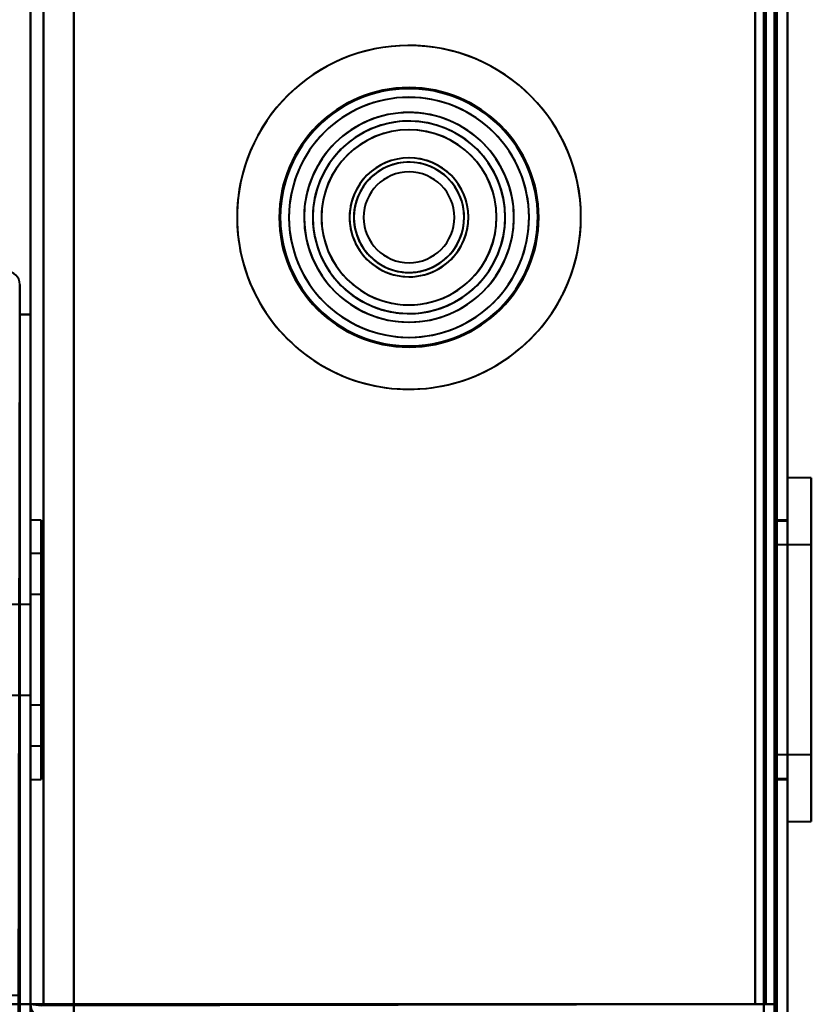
# Model space of a CAD drawing. Header units: millimetres. Extents: x -1392 to 1388, y -239 to 1267.
# Tile 47 of 91: x 402 to 438, y 129 to 175. Entities that reach past the tile are written whole.
import ezdxf

# ---------------------------------------------------------------- set-up
doc = ezdxf.new("R2010")
doc.units = ezdxf.units.MM
doc.layers.add('G-IMPT', color=8, linetype='Continuous', lineweight=40)

# ---------------------------------------------------------------- blocks, each defined once
blk = doc.blocks.new('NEXA 2000 CALQUES_dwg-762145-Droite')
at = {"layer": 'G-IMPT'}
for p, q in [((437, 128.972), (437, 1102.772)), ((437, 128.972), (437, 1102.772)), ((402, 1102.272), (402, 129.472)), ((436.5, 129.472), (436.5, 1102.272)), ((438.1, 153.822), (437, 153.822)), ((438.1, 153.822), (437, 153.822)), ((438.1, 153.822), (437, 153.822)), ((438.1, 153.822), (437, 153.822)), ((437, 138.529), (437, 153.822)), ((437, 138.529), (437, 153.822)), ((437, 138.529), (437, 153.822)), ((437, 138.529), (437, 153.822)), ((437, 153.822), (437, 138.529)), ((437, 153.822), (437, 138.529)), ((437, 153.822), (437, 138.529)), ((437, 153.822), (437, 138.529)), ((438.1, 138.529), (438.1, 153.822)), ((438.1, 138.529), (438.1, 153.822)), ((438.1, 138.529), (438.1, 153.822)), ((438.1, 138.529), (438.1, 153.822)), ((438.1, 153.822), (438.1, 138.529)), ((438.1, 153.822), (438.1, 138.529)), ((438.1, 153.822), (438.1, 138.529)), ((438.1, 153.822), (438.1, 138.529)), ((437, 137.922), (437, 153.216)), ((437, 137.922), (437, 153.216)), ((437, 137.922), (437, 153.216)), ((437, 137.922), (437, 153.216)), ((437, 153.216), (437, 137.922)), ((437, 153.216), (437, 137.922)), ((437, 153.216), (437, 137.922)), ((437, 153.216), (437, 137.922)), ((438.1, 137.922), (438.1, 153.216)), ((438.1, 137.922), (438.1, 153.216)), ((438.1, 137.922), (438.1, 153.216)), ((438.1, 137.922), (438.1, 153.216)), ((438.1, 153.216), (438.1, 137.922)), ((438.1, 153.216), (438.1, 137.922)), ((438.1, 153.216), (438.1, 137.922)), ((438.1, 153.216), (438.1, 137.922)), ((402.5, 151.872), (402, 151.872)), ((402.5, 151.872), (402, 151.872)), ((402.5, 151.872), (402, 151.872)), ((402.5, 151.872), (402, 151.872)), ((402, 145.872), (402, 151.872)), ((402, 151.872), (402, 139.872)), ((402, 151.872), (402, 145.872)), ((402, 145.872), (402, 151.872)), ((402, 151.872), (402, 139.872)), ((402, 151.872), (402, 145.872)), ((402, 145.872), (402, 151.872)), ((402, 151.872), (402, 139.872)), ((402, 151.872), (402, 145.872)), ((402, 145.872), (402, 151.872)), ((402, 151.872), (402, 139.872)), ((402, 151.872), (402, 145.872)), ((402.5, 139.872), (402.5, 151.872)), ((402.5, 139.872), (402.5, 151.872)), ((402.5, 151.872), (402.5, 139.872)), ((402.5, 151.872), (402.5, 139.872)), ((402.5, 139.872), (402.5, 151.872)), ((402.5, 139.872), (402.5, 151.872)), ((402.5, 151.872), (402.5, 139.872)), ((402.5, 151.872), (402.5, 139.872)), ((402.5, 139.872), (402.5, 151.872)), ((402.5, 139.872), (402.5, 151.872)), ((402.5, 151.872), (402.5, 139.872)), ((402.5, 151.872), (402.5, 139.872)), ((402.5, 139.872), (402.5, 151.872)), ((402.5, 139.872), (402.5, 151.872)), ((402.5, 151.872), (402.5, 139.872)), ((402.5, 151.872), (402.5, 139.872)), ((437, 151.872), (436.5, 151.872)), ((437, 151.872), (436.5, 151.872)), ((437, 151.872), (436.5, 151.872)), ((437, 151.872), (436.5, 151.872)), ((436.5, 151.872), (436.5, 139.872)), ((436.5, 151.872), (436.5, 139.872)), ((436.5, 151.872), (436.5, 139.872)), ((436.5, 151.872), (436.5, 139.872)), ((436.5, 151.872), (436.5, 145.872)), ((436.5, 151.872), (436.5, 139.872)), ((436.5, 151.872), (436.5, 145.872)), ((436.5, 151.872), (436.5, 139.872)), ((437, 151.822), (436.5, 151.822)), ((437, 151.822), (436.5, 151.822)), ((437, 151.822), (436.5, 151.822)), ((437, 151.822), (436.5, 151.822)), ((436.5, 140.376), (436.5, 151.822)), ((436.5, 140.376), (436.5, 151.822)), ((436.5, 140.376), (436.5, 151.822)), ((436.5, 140.376), (436.5, 151.822)), ((437, 139.872), (437, 151.872)), ((437, 145.872), (437, 151.872)), ((437, 139.872), (437, 151.872)), ((437, 145.872), (437, 151.872)), ((437, 139.872), (437, 151.872)), ((437, 145.872), (437, 151.872)), ((437, 139.872), (437, 151.872)), ((437, 145.872), (437, 151.872)), ((437, 151.822), (437, 140.376)), ((437, 151.822), (437, 140.376)), ((437, 151.822), (437, 140.376)), ((437, 151.822), (437, 140.376)), ((436.5, 145.872), (436.5, 151.368)), ((436.5, 145.872), (436.5, 151.368)), ((436.5, 145.872), (436.5, 151.368)), ((436.5, 145.872), (436.5, 151.368)), ((437, 151.368), (437, 139.922)), ((437, 151.368), (437, 139.922)), ((437, 151.368), (437, 139.922)), ((437, 151.368), (437, 139.922)), ((402.5, 150.322), (402, 150.322)), ((402.5, 150.322), (402, 150.322)), ((402.5, 150.322), (402, 150.322)), ((402.5, 150.322), (402, 150.322)), ((402, 150.322), (402, 145.872)), ((402, 145.872), (402, 150.322)), ((402, 150.322), (402, 145.872)), ((402, 145.872), (402, 150.322)), ((402, 150.322), (402, 145.872)), ((402, 145.872), (402, 150.322)), ((402, 150.322), (402, 145.872)), ((402, 145.872), (402, 150.322)), ((402.5, 150.322), (402.5, 141.762)), ((402.5, 145.872), (402.5, 150.322)), ((402.5, 150.322), (402.5, 141.762)), ((402.5, 145.872), (402.5, 150.322)), ((402.5, 150.322), (402.5, 141.762)), ((402.5, 145.872), (402.5, 150.322)), ((402.5, 150.322), (402.5, 141.762)), ((402.5, 145.872), (402.5, 150.322)), ((438.1, 150.722), (436.5, 150.722)), ((438.1, 150.722), (436.5, 150.722)), ((438.1, 150.722), (436.5, 150.722)), ((438.1, 150.722), (436.5, 150.722)), ((436.5, 145.872), (436.5, 150.722)), ((436.5, 145.872), (436.5, 150.722)), ((436.5, 145.872), (436.5, 150.722)), ((436.5, 145.872), (436.5, 150.722)), ((436.5, 150.722), (436.5, 141.392)), ((436.5, 150.722), (436.5, 141.392)), ((436.5, 150.722), (436.5, 141.392)), ((436.5, 150.722), (436.5, 141.392)), ((436.5, 150.352), (436.5, 145.872)), ((436.5, 150.352), (436.5, 145.872)), ((436.5, 150.352), (436.5, 145.872)), ((436.5, 150.352), (436.5, 145.872)), ((438.1, 141.392), (438.1, 150.722)), ((438.1, 141.392), (438.1, 150.722)), ((438.1, 141.392), (438.1, 150.722)), ((438.1, 141.392), (438.1, 150.722)), ((438.1, 150.722), (438.1, 141.392)), ((438.1, 150.722), (438.1, 141.392)), ((438.1, 150.722), (438.1, 141.392)), ((438.1, 150.722), (438.1, 141.392)), ((438.1, 141.022), (438.1, 150.352)), ((438.1, 141.022), (438.1, 150.352)), ((438.1, 141.022), (438.1, 150.352)), ((438.1, 141.022), (438.1, 150.352)), ((438.1, 150.352), (438.1, 141.022)), ((438.1, 150.352), (438.1, 141.022)), ((438.1, 150.352), (438.1, 141.022)), ((438.1, 150.352), (438.1, 141.022)), ((402, 141.422), (402, 149.983)), ((402, 141.422), (402, 149.983)), ((402, 141.422), (402, 149.983)), ((402, 141.422), (402, 149.983)), ((402.5, 149.983), (402.5, 145.872)), ((402.5, 149.983), (402.5, 145.872)), ((402.5, 149.983), (402.5, 145.872)), ((402.5, 149.983), (402.5, 145.872)), ((402.5, 148.422), (402, 148.422)), ((402.5, 148.422), (402, 148.422)), ((402.5, 148.422), (402, 148.422)), ((402.5, 148.422), (402, 148.422)), ((402, 145.872), (402, 148.422)), ((402, 148.422), (402, 145.872)), ((402, 145.872), (402, 148.422)), ((402, 148.422), (402, 145.872)), ((402, 145.872), (402, 148.422)), ((402, 148.422), (402, 145.872)), ((402, 148.422), (402, 145.872)), ((402, 145.872), (402, 148.422)), ((402, 148.228), (402, 143.322)), ((402, 148.228), (402, 143.322)), ((402, 148.228), (402, 143.322)), ((402, 148.228), (402, 143.322)), ((402.5, 143.517), (402.5, 148.422)), ((402.5, 148.422), (402.5, 145.872)), ((402.5, 143.517), (402.5, 148.422)), ((402.5, 148.422), (402.5, 145.872)), ((402.5, 143.517), (402.5, 148.422)), ((402.5, 148.422), (402.5, 145.872)), ((402.5, 148.422), (402.5, 145.872)), ((402.5, 143.517), (402.5, 148.422)), ((402.5, 145.872), (402.5, 148.228)), ((402.5, 145.872), (402.5, 148.228)), ((402.5, 145.872), (402.5, 148.228)), ((402.5, 145.872), (402.5, 148.228)), ((402, 147.972), (401, 147.972)), ((402, 147.972), (401, 147.972)), ((402, 147.972), (401, 147.972)), ((402, 147.972), (401, 147.972)), ((402, 147.972), (402, 145.872)), ((402, 143.772), (402, 147.972)), ((402, 145.872), (402, 147.972)), ((402, 147.972), (402, 145.872)), ((402, 143.772), (402, 147.972)), ((402, 145.872), (402, 147.972)), ((402, 147.972), (402, 145.872)), ((402, 143.772), (402, 147.972)), ((402, 145.872), (402, 147.972)), ((402, 143.772), (402, 147.972)), ((402, 145.872), (402, 147.972)), ((402, 147.972), (402, 145.872)), ((402, 143.322), (402, 145.872)), ((402, 145.872), (402, 143.772)), ((402, 143.772), (402, 145.872)), ((402, 145.872), (402, 143.517)), ((402, 143.322), (402, 145.872)), ((402, 145.872), (402, 143.772)), ((402, 143.772), (402, 145.872)), ((402, 145.872), (402, 143.517)), ((402, 143.322), (402, 145.872)), ((402, 145.872), (402, 143.772)), ((402, 143.772), (402, 145.872)), ((402, 145.872), (402, 143.517)), ((402, 139.872), (402, 145.872)), ((402, 145.872), (402, 141.422)), ((402, 141.762), (402, 145.872)), ((402, 145.872), (402, 139.872)), ((402, 139.872), (402, 145.872)), ((402, 145.872), (402, 141.422)), ((402, 141.762), (402, 145.872)), ((402, 145.872), (402, 139.872)), ((402, 139.872), (402, 145.872)), ((402, 145.872), (402, 141.422)), ((402, 141.762), (402, 145.872)), ((402, 145.872), (402, 139.872)), ((402, 139.872), (402, 145.872)), ((402, 145.872), (402, 141.422)), ((402, 141.762), (402, 145.872)), ((402, 145.872), (402, 139.872)), ((402, 145.872), (402, 143.517)), ((402, 143.772), (402, 145.872)), ((402, 143.322), (402, 145.872)), ((402, 145.872), (402, 143.772)), ((402.5, 143.322), (402.5, 145.872)), ((402.5, 145.872), (402.5, 143.322)), ((402.5, 143.322), (402.5, 145.872)), ((402.5, 145.872), (402.5, 143.322)), ((402.5, 143.322), (402.5, 145.872)), ((402.5, 145.872), (402.5, 143.322)), ((402.5, 145.872), (402.5, 141.422)), ((402.5, 141.422), (402.5, 145.872)), ((402.5, 145.872), (402.5, 141.422)), ((402.5, 141.422), (402.5, 145.872)), ((402.5, 145.872), (402.5, 141.422)), ((402.5, 141.422), (402.5, 145.872)), ((402.5, 145.872), (402.5, 141.422)), ((402.5, 141.422), (402.5, 145.872)), ((402.5, 145.872), (402.5, 143.322)), ((402.5, 143.322), (402.5, 145.872)), ((436.5, 139.922), (436.5, 145.872)), ((436.5, 139.922), (436.5, 145.872)), ((436.5, 139.922), (436.5, 145.872)), ((436.5, 145.872), (436.5, 139.872)), ((436.5, 139.922), (436.5, 145.872)), ((436.5, 145.872), (436.5, 139.872)), ((436.5, 141.022), (436.5, 145.872)), ((436.5, 141.022), (436.5, 145.872)), ((436.5, 141.022), (436.5, 145.872)), ((436.5, 141.022), (436.5, 145.872)), ((436.5, 145.872), (436.5, 141.022)), ((436.5, 145.872), (436.5, 141.022)), ((436.5, 145.872), (436.5, 141.022)), ((436.5, 145.872), (436.5, 141.022)), ((437, 139.872), (437, 145.872)), ((437, 139.872), (437, 145.872)), ((437, 139.872), (437, 145.872)), ((437, 139.872), (437, 145.872)), ((401, 143.772), (402, 143.772)), ((401, 143.772), (402, 143.772)), ((401, 143.772), (402, 143.772)), ((401, 143.772), (402, 143.772)), ((402, 143.322), (402.5, 143.322)), ((402, 143.322), (402.5, 143.322)), ((402, 143.322), (402.5, 143.322)), ((402, 143.322), (402.5, 143.322)), ((402, 141.422), (402.5, 141.422)), ((402, 141.422), (402.5, 141.422)), ((402, 141.422), (402.5, 141.422)), ((402, 141.422), (402.5, 141.422)), ((436.5, 141.022), (438.1, 141.022)), ((436.5, 141.022), (438.1, 141.022)), ((436.5, 141.022), (438.1, 141.022)), ((436.5, 141.022), (438.1, 141.022)), ((402, 139.872), (402.5, 139.872)), ((402, 139.872), (402.5, 139.872)), ((402, 139.872), (402.5, 139.872)), ((402, 139.872), (402.5, 139.872)), ((436.5, 139.922), (437, 139.922)), ((436.5, 139.922), (437, 139.922)), ((436.5, 139.922), (437, 139.922)), ((436.5, 139.922), (437, 139.922)), ((436.5, 139.872), (437, 139.872)), ((436.5, 139.872), (437, 139.872)), ((436.5, 139.872), (437, 139.872)), ((436.5, 139.872), (437, 139.872)), ((437, 137.922), (438.1, 137.922)), ((437, 137.922), (438.1, 137.922)), ((437, 137.922), (438.1, 137.922)), ((437, 137.922), (438.1, 137.922)), ((402, 129.472), (402.6, 129.472)), ((402.6, 129.472), (402, 129.472)), ((402.6, 129.472), (402, 129.472)), ((402, 129.472), (402.6, 129.472)), ((436.5, 129.472), (435.9, 129.472)), ((435.9, 129.472), (435.9, 128.872)), ((435.9, 129.472), (436.5, 129.472)), ((435.9, 128.872), (435.9, 129.472)), ((435.9, 129.472), (436.5, 129.472)), ((436.5, 129.472), (435.9, 129.472)), ((435.9, 128.872), (435.9, 129.472)), ((435.9, 129.472), (435.9, 128.872))]:
    blk.add_line(p, q, dxfattribs=at)
at = {"layer": 'G-IMPT', "flags": 128}
for points in [[(436.4, 128.972), (436.4, 372.422), (436.4, 615.872), (436.4, 859.322), (436.4, 1102.772)], [(436.4, 128.972), (436.4, 372.422), (436.4, 615.872), (436.4, 859.322), (436.4, 1102.772)], [(436.4, 1102.772), (436.4, 859.322), (436.4, 615.872), (436.4, 372.422), (436.4, 128.972)], [(436.4, 1102.772), (436.4, 859.322), (436.4, 615.872), (436.4, 372.422), (436.4, 128.972)], [(436.4, 1102.772), (436.4, 859.322), (436.4, 615.872), (436.4, 372.422), (436.4, 128.972)], [(436.4, 1102.772), (436.4, 859.322), (436.4, 615.872), (436.4, 372.422), (436.4, 128.972)], [(436.4, 128.972), (436.4, 372.422), (436.4, 615.872), (436.4, 859.322), (436.4, 1102.772)], [(436.4, 1102.772), (436.4, 859.322), (436.4, 615.872), (436.4, 372.422), (436.4, 128.972)], [(436.4, 128.972), (436.4, 372.422), (436.4, 615.872), (436.4, 859.322), (436.4, 1102.772)], [(436.4, 128.972), (436.4, 372.422), (436.4, 615.872), (436.4, 859.322), (436.4, 1102.772)], [(436.4, 128.972), (436.4, 372.422), (436.4, 615.872), (436.4, 859.322), (436.4, 1102.772)], [(436.4, 1102.772), (436.4, 859.322), (436.4, 615.872), (436.4, 372.422), (436.4, 128.972)], [(436.5, 1102.772), (436.5, 859.322), (436.5, 615.872), (436.5, 372.422), (436.5, 128.972)], [(436.5, 128.972), (436.5, 372.422), (436.5, 615.872), (436.5, 859.322), (436.5, 1102.772)], [(436.5, 128.972), (436.5, 372.422), (436.5, 615.872), (436.5, 859.322), (436.5, 1102.772)], [(436.5, 1102.772), (436.5, 859.322), (436.5, 615.872), (436.5, 372.422), (436.5, 128.972)], [(437, 1102.772), (437, 859.322), (437, 615.872), (437, 372.422), (437, 128.972)], [(437, 128.972), (437, 372.422), (437, 615.872), (437, 859.322), (437, 1102.772)], [(437, 1102.772), (437, 859.322), (437, 615.872), (437, 372.422), (437, 128.972)], [(437, 128.972), (437, 372.422), (437, 615.872), (437, 859.322), (437, 1102.772)], [(437, 128.972), (437, 372.422), (437, 615.872), (437, 859.322), (437, 1102.772)], [(437, 1102.772), (437, 859.322), (437, 615.872), (437, 372.422), (437, 128.972)], [(437, 128.972), (437, 372.422), (437, 615.872), (437, 859.322), (437, 1102.772)], [(437, 1102.772), (437, 859.322), (437, 615.872), (437, 372.422), (437, 128.972)], [(437, 128.972), (437, 372.422), (437, 615.872), (437, 859.322), (437, 1102.772)], [(437, 128.972), (437, 372.422), (437, 615.872), (437, 859.322), (437, 1102.772)], [(437, 1102.772), (437, 859.322), (437, 615.872), (437, 372.422), (437, 128.972)], [(437, 1102.772), (437, 859.322), (437, 615.872), (437, 372.422), (437, 128.972)], [(402, 1102.272), (402, 867.047), (402, 631.822), (402, 396.597), (402, 161.372)], [(402, 161.372), (402, 396.597), (402, 631.822), (402, 867.047), (402, 1102.272)], [(402, 161.372), (402, 396.597), (402, 631.822), (402, 867.047), (402, 1102.272)], [(402, 1102.272), (402, 867.047), (402, 631.822), (402, 396.597), (402, 161.372)], [(402.6, 129.472), (402.6, 372.672), (402.6, 615.872), (402.6, 859.072), (402.6, 1102.272)], [(402.6, 1102.272), (402.6, 859.072), (402.6, 615.872), (402.6, 372.672), (402.6, 129.472)], [(402.6, 129.472), (402.6, 372.672), (402.6, 615.872), (402.6, 859.072), (402.6, 1102.272)], [(402.6, 1102.272), (402.6, 859.072), (402.6, 615.872), (402.6, 372.672), (402.6, 129.472)], [(404, 1102.272), (404, 859.072), (404, 615.872), (404, 372.672), (404, 129.472)], [(404, 129.472), (404, 372.672), (404, 615.872), (404, 859.072), (404, 1102.272)], [(404, 1102.272), (404, 859.072), (404, 615.872), (404, 372.672), (404, 129.472)], [(404, 129.472), (404, 372.672), (404, 615.872), (404, 859.072), (404, 1102.272)], [(404, 129.472), (404, 372.672), (404, 615.872), (404, 859.072), (404, 1102.272)], [(404, 1102.272), (404, 859.072), (404, 615.872), (404, 372.672), (404, 129.472)], [(404, 129.472), (404, 372.672), (404, 615.872), (404, 859.072), (404, 1102.272)], [(404, 1102.272), (404, 859.072), (404, 615.872), (404, 372.672), (404, 129.472)], [(435.5, 1102.272), (435.5, 859.072), (435.5, 615.872), (435.5, 372.672), (435.5, 129.472)], [(435.5, 129.472), (435.5, 372.672), (435.5, 615.872), (435.5, 859.072), (435.5, 1102.272)], [(435.5, 1102.272), (435.5, 859.072), (435.5, 615.872), (435.5, 372.672), (435.5, 129.472)], [(435.5, 129.472), (435.5, 372.672), (435.5, 615.872), (435.5, 859.072), (435.5, 1102.272)], [(435.5, 1102.272), (435.5, 859.072), (435.5, 615.872), (435.5, 372.672), (435.5, 129.472)], [(435.5, 129.472), (435.5, 372.672), (435.5, 615.872), (435.5, 859.072), (435.5, 1102.272)], [(435.5, 1102.272), (435.5, 859.072), (435.5, 615.872), (435.5, 372.672), (435.5, 129.472)], [(435.5, 129.472), (435.5, 372.672), (435.5, 615.872), (435.5, 859.072), (435.5, 1102.272)], [(435.9, 129.472), (435.9, 372.672), (435.9, 615.872), (435.9, 859.072), (435.9, 1102.272)], [(435.9, 1102.272), (435.9, 859.072), (435.9, 615.872), (435.9, 372.672), (435.9, 129.472)], [(435.9, 129.472), (435.9, 372.672), (435.9, 615.872), (435.9, 859.072), (435.9, 1102.272)], [(435.9, 1102.272), (435.9, 859.072), (435.9, 615.872), (435.9, 372.672), (435.9, 129.472)], [(435.9, 129.472), (435.9, 372.672), (435.9, 615.872), (435.9, 859.072), (435.9, 1102.272)], [(435.9, 1102.272), (435.9, 859.072), (435.9, 615.872), (435.9, 372.672), (435.9, 129.472)], [(436, 129.472), (436, 372.672), (436, 615.872), (436, 859.072), (436, 1102.272)], [(436, 1102.272), (436, 859.072), (436, 615.872), (436, 372.672), (436, 129.472)], [(436, 1102.272), (436, 859.072), (436, 615.872), (436, 372.672), (436, 129.472)], [(436, 129.472), (436, 372.672), (436, 615.872), (436, 859.072), (436, 1102.272)], [(436, 1102.272), (436, 859.072), (436, 615.872), (436, 372.672), (436, 129.472)], [(436, 129.472), (436, 372.672), (436, 615.872), (436, 859.072), (436, 1102.272)], [(436.5, 1102.372), (436.5, 859.122), (436.5, 615.872), (436.5, 372.622), (436.5, 129.372)], [(436.5, 129.372), (436.5, 372.622), (436.5, 615.872), (436.5, 859.122), (436.5, 1102.372)], [(436.5, 1102.372), (436.5, 859.122), (436.5, 615.872), (436.5, 372.622), (436.5, 129.372)], [(436.5, 129.372), (436.5, 372.622), (436.5, 615.872), (436.5, 859.122), (436.5, 1102.372)], [(436.5, 129.472), (436.5, 372.672), (436.5, 615.872), (436.5, 859.072), (436.5, 1102.272)], [(436.5, 129.472), (436.5, 372.672), (436.5, 615.872), (436.5, 859.072), (436.5, 1102.272)], [(436.5, 1102.272), (436.5, 859.072), (436.5, 615.872), (436.5, 372.672), (436.5, 129.472)], [(436.5, 129.472), (436.5, 372.672), (436.5, 615.872), (436.5, 859.072), (436.5, 1102.272)], [(436.5, 1102.272), (436.5, 859.072), (436.5, 615.872), (436.5, 372.672), (436.5, 129.472)], [(436.5, 129.472), (436.5, 372.672), (436.5, 615.872), (436.5, 859.072), (436.5, 1102.272)], [(436.5, 1102.272), (436.5, 859.072), (436.5, 615.872), (436.5, 372.672), (436.5, 129.472)], [(436.5, 1102.272), (436.5, 859.072), (436.5, 615.872), (436.5, 372.672), (436.5, 129.472)], [(436.5, 1102.272), (436.5, 859.072), (436.5, 615.872), (436.5, 372.672), (436.5, 129.472)], [(436.5, 1102.272), (436.5, 859.072), (436.5, 615.872), (436.5, 372.672), (436.5, 129.472)], [(436.5, 129.472), (436.5, 372.672), (436.5, 615.872), (436.5, 859.072), (436.5, 1102.272)], [(436.5, 129.472), (436.5, 372.672), (436.5, 615.872), (436.5, 859.072), (436.5, 1102.272)], [(401.5, 162.772), (401.5, 162.422), (401.5, 162.072), (401.5, 161.722), (401.5, 161.372)], [(401.5, 161.372), (401.5, 161.722), (401.5, 162.072), (401.5, 162.422), (401.5, 162.772)], [(401.5, 162.772), (401.5, 162.422), (401.5, 162.072), (401.5, 161.722), (401.5, 161.372)], [(401.45, 128.922), (401.463, 137.035), (401.475, 145.147), (401.488, 153.26), (401.5, 161.372)], [(401.5, 161.372), (401.5, 153.497), (401.5, 145.622), (401.5, 137.747), (401.5, 129.872)], [(401.5, 161.372), (401.625, 161.372), (401.75, 161.372), (401.875, 161.372), (402, 161.372)], [(401.5, 129.872), (401.5, 137.747), (401.5, 145.622), (401.5, 153.497), (401.5, 161.372)], [(401.5, 161.372), (401.5, 153.272), (401.5, 145.172), (401.5, 137.072), (401.5, 128.972)], [(401.5, 128.972), (401.5, 137.072), (401.5, 145.172), (401.5, 153.272), (401.5, 161.372)], [(401.5, 161.372), (401.5, 153.497), (401.5, 145.622), (401.5, 137.747), (401.5, 129.872)], [(401.5, 161.372), (401.625, 161.372), (401.75, 161.372), (401.875, 161.372), (402, 161.372)], [(402, 161.372), (401.875, 161.372), (401.75, 161.372), (401.625, 161.372), (401.5, 161.372)], [(402, 161.372), (401.875, 161.372), (401.75, 161.372), (401.625, 161.372), (401.5, 161.372)], [(402, 129.472), (402, 137.447), (402, 145.422), (402, 153.397), (402, 161.372)], [(402, 161.372), (402, 153.272), (402, 145.172), (402, 137.072), (402, 128.972)], [(402, 161.372), (402, 153.397), (402, 145.422), (402, 137.447), (402, 129.472)], [(402, 129.472), (402, 137.447), (402, 145.422), (402, 153.397), (402, 161.372)], [(402, 161.372), (402, 153.272), (402, 145.172), (402, 137.072), (402, 128.972)], [(402, 128.972), (402, 137.072), (402, 145.172), (402, 153.272), (402, 161.372)], [(402, 161.372), (402, 153.397), (402, 145.422), (402, 137.447), (402, 129.472)], [(402, 128.972), (402, 137.072), (402, 145.172), (402, 153.272), (402, 161.372)], [(401.5, 129.872), (401.375, 129.872), (401.25, 129.872), (401.125, 129.872), (401, 129.872)], [(-436.9, 129.472), (-218.7, 129.472), (-0.5, 129.472), (217.7, 129.472), (435.9, 129.472)], [(435.9, 129.472), (217.7, 129.472), (-0.5, 129.472), (-218.7, 129.472), (-436.9, 129.472)], [(404, 129.472), (403.35, 129.472), (402.7, 129.472), (402.05, 129.472), (401.4, 129.472)], [(401.4, 129.472), (402.05, 129.472), (402.7, 129.472), (403.35, 129.472), (404, 129.472)], [(401.4, 129.472), (402.05, 129.472), (402.7, 129.472), (403.35, 129.472), (404, 129.472)], [(404, 129.472), (403.35, 129.472), (402.7, 129.472), (402.05, 129.472), (401.4, 129.472)], [(402, 129.472), (402.125, 129.46), (402.25, 129.447), (402.375, 129.435), (402.5, 129.422)], [(402.5, 129.472), (402.375, 129.472), (402.25, 129.472), (402.125, 129.472), (402, 129.472)], [(402.5, 129.422), (402.375, 129.435), (402.25, 129.447), (402.125, 129.46), (402, 129.472)], [(402, 129.472), (402.125, 129.472), (402.25, 129.472), (402.375, 129.472), (402.5, 129.472)], [(402.5, 129.422), (410.75, 129.435), (419, 129.447), (427.25, 129.46), (435.5, 129.472)], [(435.5, 129.472), (427.25, 129.472), (419, 129.472), (410.75, 129.472), (402.5, 129.472)], [(435.5, 129.472), (427.25, 129.46), (419, 129.447), (410.75, 129.435), (402.5, 129.422)], [(402.5, 129.472), (410.75, 129.472), (419, 129.472), (427.25, 129.472), (435.5, 129.472)], [(402.6, 129.472), (402.95, 129.472), (403.3, 129.472), (403.65, 129.472), (404, 129.472)], [(404, 129.472), (403.65, 129.472), (403.3, 129.472), (402.95, 129.472), (402.6, 129.472)], [(404, 129.472), (403.65, 129.472), (403.3, 129.472), (402.95, 129.472), (402.6, 129.472)], [(402.6, 129.472), (402.95, 129.472), (403.3, 129.472), (403.65, 129.472), (404, 129.472)], [(435.5, 129.472), (427.625, 129.472), (419.75, 129.472), (411.875, 129.472), (404, 129.472)], [(404, 129.472), (404, 129.347), (404, 129.222), (404, 129.097), (404, 128.972)], [(404, 129.472), (411.875, 129.472), (419.75, 129.472), (427.625, 129.472), (435.5, 129.472)], [(404, 128.972), (404, 129.097), (404, 129.222), (404, 129.347), (404, 129.472)], [(404, 129.472), (411.975, 129.472), (419.95, 129.472), (427.925, 129.472), (435.9, 129.472)], [(404, 128.972), (404, 129.097), (404, 129.222), (404, 129.347), (404, 129.472)], [(404, 129.472), (404, 129.347), (404, 129.222), (404, 129.097), (404, 128.972)], [(435.9, 129.472), (427.925, 129.472), (419.95, 129.472), (411.975, 129.472), (404, 129.472)], [(435.5, 129.472), (427.625, 129.472), (419.75, 129.472), (411.875, 129.472), (404, 129.472)], [(404, 129.472), (411.875, 129.472), (419.75, 129.472), (427.625, 129.472), (435.5, 129.472)], [(404, 128.972), (404, 129.097), (404, 129.222), (404, 129.347), (404, 129.472)], [(435.9, 129.472), (427.925, 129.472), (419.95, 129.472), (411.975, 129.472), (404, 129.472)], [(404, 129.472), (404, 129.347), (404, 129.222), (404, 129.097), (404, 128.972)], [(404, 129.472), (404, 129.347), (404, 129.222), (404, 129.097), (404, 128.972)], [(404, 128.972), (404, 129.097), (404, 129.222), (404, 129.347), (404, 129.472)], [(404, 129.472), (411.975, 129.472), (419.95, 129.472), (427.925, 129.472), (435.9, 129.472)], [(435.9, 129.472), (435.913, 129.472), (435.925, 129.472), (435.938, 129.472), (435.95, 129.472)], [(435.9, 129.422), (435.9, 129.435), (435.9, 129.447), (435.9, 129.46), (435.9, 129.472)], [(435.95, 129.472), (435.938, 129.472), (435.925, 129.472), (435.913, 129.472), (435.9, 129.472)], [(435.9, 129.472), (435.9, 129.46), (435.9, 129.447), (435.9, 129.435), (435.9, 129.422)], [(435.95, 129.472), (435.963, 129.472), (435.975, 129.472), (435.988, 129.472), (436, 129.472)], [(436, 129.472), (435.988, 129.472), (435.975, 129.472), (435.963, 129.472), (435.95, 129.472)], [(436, 129.472), (436.125, 129.472), (436.25, 129.472), (436.375, 129.472), (436.5, 129.472)], [(436.5, 129.472), (436.375, 129.472), (436.25, 129.472), (436.125, 129.472), (436, 129.472)], [(436, 129.472), (436.125, 129.472), (436.25, 129.472), (436.375, 129.472), (436.5, 129.472)], [(436.5, 129.472), (436.375, 129.472), (436.25, 129.472), (436.125, 129.472), (436, 129.472)], [(436.5, 129.472), (436.5, 129.347), (436.5, 129.222), (436.5, 129.097), (436.5, 128.972)], [(436.5, 129.472), (436.5, 129.347), (436.5, 129.222), (436.5, 129.097), (436.5, 128.972)], [(436.5, 128.972), (436.5, 129.097), (436.5, 129.222), (436.5, 129.347), (436.5, 129.472)], [(436.5, 128.972), (436.5, 129.097), (436.5, 129.222), (436.5, 129.347), (436.5, 129.472)]]:
    blk.add_lwpolyline(points, dxfattribs=at)
at = {"layer": 'G-IMPT'}
for centre, radius, start, end in [((419.5, 165.872), 7.95, 0, 180), ((419.5, 165.872), 7.95, 0, 180), ((419.5, 165.872), 7.95, 0, 180), ((419.5, 165.872), 7.95, 0, 180), ((419.5, 165.872), 7.95, 337.4773, 157.4773), ((419.5, 165.872), 7.95, 337.4773, 157.4773), ((419.5, 165.872), 7.95, 337.4773, 157.4773), ((419.5, 165.872), 7.95, 337.4773, 157.4773), ((419.5, 165.872), 6, 0, 180), ((419.5, 165.872), 6, 0, 180), ((419.5, 165.872), 6, 0, 180), ((419.5, 165.872), 6, 0, 180), ((419.5, 165.872), 6, 0, 180), ((419.5, 165.872), 6, 0, 180), ((419.5, 165.872), 6, 360, 180), ((419.5, 165.872), 6, 360, 180), ((419.5, 165.872), 6, 360, 180), ((419.5, 165.872), 6, 360, 180), ((419.5, 165.872), 6, 0, 180), ((419.5, 165.872), 6, 0, 180), ((419.5, 165.872), 6, 360, 180), ((419.5, 165.872), 6, 0, 180), ((419.5, 165.872), 5.95, 0, 180), ((419.5, 165.872), 5.95, 0, 180), ((419.5, 165.872), 5.95, 360, 180), ((419.5, 165.872), 5.95, 337.4773, 157.4773), ((419.5, 165.872), 5.95, 337.4773, 157.4773), ((419.5, 165.872), 5.95, 337.4773, 157.4773), ((419.5, 165.872), 5.55, 0, 180), ((419.5, 165.872), 5.55, 0, 180), ((419.5, 165.872), 5.55, 337.4773, 157.4773), ((419.5, 165.872), 5.55, 337.4773, 157.4773), ((419.5, 165.872), 4.85, 0, 180), ((419.5, 165.872), 4.85, 360, 180), ((419.5, 165.872), 4.85, 0, 180), ((419.5, 165.872), 4.85, 0, 180), ((419.5, 165.872), 4.85, 337.4773, 157.4773), ((419.5, 165.872), 4.85, 337.4773, 157.4773), ((419.5, 165.872), 4.85, 337.4773, 157.4773), ((419.5, 165.872), 4.85, 337.4773, 157.4773), ((419.5, 165.872), 4.45, 0, 180), ((419.5, 165.872), 4.45, 0, 180), ((419.5, 165.872), 4.45, 360, 180), ((419.5, 165.872), 4.45, 0, 180), ((419.5, 165.872), 4.45, 360, 180), ((419.5, 165.872), 4.45, 0, 180), ((419.5, 165.872), 4.45, 0, 180), ((419.5, 165.872), 4.45, 360, 180), ((419.5, 165.872), 4.45, 0, 180), ((419.5, 165.872), 4.45, 337.4773, 157.4773), ((419.5, 165.872), 4.45, 337.4773, 157.4773), ((419.5, 165.872), 4.45, 0, 157.4773), ((419.5, 165.872), 4.45, 337.4773, 157.4773), ((419.5, 165.872), 4.45, 337.4773, 157.4773), ((419.5, 165.872), 4.45, 337.4773, 157.4773), ((419.5, 165.872), 4.45, 337.4773, 157.4773), ((419.5, 165.872), 4.05, 360, 180), ((419.5, 165.872), 4.05, 0, 180), ((419.5, 165.872), 4.05, 337.4773, 157.4773), ((419.5, 165.872), 4.05, 337.4773, 157.4773), ((419.5, 165.872), 7.95, 157.4773, 337.4773), ((419.5, 165.872), 7.95, 157.4773, 337.4773), ((419.5, 165.872), 7.95, 157.4773, 337.4773), ((419.5, 165.872), 7.95, 157.4773, 337.4773), ((419.5, 165.872), 2.75, 0, 180), ((419.5, 165.872), 2.75, 0, 180), ((419.5, 165.872), 2.75, 0, 180), ((419.5, 165.872), 2.75, 0, 180), ((419.5, 165.872), 2.75, 337.4773, 157.4773), ((419.5, 165.872), 2.75, 337.4773, 157.4773), ((419.5, 165.872), 2.75, 337.4773, 157.4773), ((419.5, 165.872), 2.75, 337.4773, 157.4773), ((419.5, 165.872), 5.95, 157.4773, 337.4773), ((419.5, 165.872), 5.95, 157.4773, 337.4773), ((419.5, 165.872), 5.95, 157.4773, 337.4773), ((419.5, 165.872), 2.55, 360, 180), ((419.5, 165.872), 2.55, 360, 180), ((419.5, 165.872), 2.55, 0, 180), ((419.5, 165.872), 2.55, 360, 180), ((419.5, 165.872), 2.55, 67.4773, 180), ((419.5, 165.872), 2.55, 360, 180), ((419.5, 165.872), 2.55, 0, 180), ((419.5, 165.872), 2.55, 0, 180), ((419.5, 165.872), 2.55, 0, 180), ((419.5, 165.872), 2.55, 67.4773, 157.4773), ((419.5, 165.872), 2.55, 337.4773, 157.4773), ((419.5, 165.872), 2.55, 337.4773, 157.4773), ((419.5, 165.872), 2.55, 337.4773, 157.4773), ((419.5, 165.872), 2.55, 337.4773, 157.4773), ((419.5, 165.872), 2.55, 337.4773, 157.4773), ((419.5, 165.872), 2.55, 337.4773, 157.4773), ((419.5, 165.872), 2.55, 337.4773, 67.4773), ((419.5, 165.872), 2.55, 0, 67.4773), ((419.5, 165.872), 5.55, 157.4773, 337.4773), ((419.5, 165.872), 5.55, 157.4773, 337.4773), ((419.5, 165.872), 4.85, 157.4773, 337.4773), ((419.5, 165.872), 4.85, 157.4773, 337.4773), ((419.5, 165.872), 4.85, 157.4773, 337.4773), ((419.5, 165.872), 4.85, 157.4773, 337.4773), ((419.5, 165.872), 2.1, 0, 180), ((419.5, 165.872), 2.1, 90, 270), ((419.5, 165.872), 2.1, 0, 180), ((419.5, 165.872), 2.1, 0, 180), ((419.5, 165.872), 2.1, 360, 180), ((419.5, 165.872), 2.1, 90, 180), ((419.5, 165.872), 2.1, 360, 180), ((419.5, 165.872), 2.1, 90, 270), ((419.5, 165.872), 2.1, 270, 90), ((419.5, 165.872), 2.1, 0, 90), ((419.5, 165.872), 2.1, 270, 90), ((419.5, 165.872), 4.45, 157.4773, 337.4773), ((419.5, 165.872), 4.45, 157.4773, 337.4773), ((419.5, 165.872), 4.45, 157.4773, 337.4773), ((419.5, 165.872), 4.45, 157.4773, 337.4773), ((419.5, 165.872), 4.45, 157.4773, 337.4773), ((419.5, 165.872), 4.45, 157.4773, 180), ((419.5, 165.872), 4.45, 157.4773, 337.4773), ((419.5, 165.872), 4.05, 157.4773, 337.4773), ((419.5, 165.872), 4.05, 157.4773, 337.4773), ((419.5, 165.872), 2.75, 157.4773, 337.4773), ((419.5, 165.872), 2.75, 157.4773, 337.4773), ((419.5, 165.872), 2.75, 157.4773, 337.4773), ((419.5, 165.872), 2.75, 157.4773, 337.4773), ((419.5, 165.872), 2.55, 157.4773, 180), ((419.5, 165.872), 2.55, 157.4773, 337.4773), ((419.5, 165.872), 2.55, 157.4773, 270), ((419.5, 165.872), 2.55, 157.4773, 337.4773), ((419.5, 165.872), 2.55, 157.4773, 337.4773), ((419.5, 165.872), 2.55, 157.4773, 337.4773), ((419.5, 165.872), 2.55, 157.4773, 337.4773), ((419.5, 165.872), 7.95, 180, 0), ((419.5, 165.872), 7.95, 180, 360), ((419.5, 165.872), 7.95, 180, 0), ((419.5, 165.872), 7.95, 180, 0), ((419.5, 165.872), 6, 180, 0), ((419.5, 165.872), 6, 180, 0), ((419.5, 165.872), 6, 180, 0), ((419.5, 165.872), 6, 180, 360), ((419.5, 165.872), 6, 180, 360), ((419.5, 165.872), 6, 180, 0), ((419.5, 165.872), 6, 180, 0), ((419.5, 165.872), 6, 180, 360), ((419.5, 165.872), 6, 180, 360), ((419.5, 165.872), 6, 180, 0), ((419.5, 165.872), 6, 180, 0), ((419.5, 165.872), 6, 180, 360), ((419.5, 165.872), 6, 180, 0), ((419.5, 165.872), 6, 180, 0), ((419.5, 165.872), 5.95, 180, 0), ((419.5, 165.872), 5.95, 180, 360), ((419.5, 165.872), 5.95, 180, 0), ((419.5, 165.872), 5.55, 180, 0), ((419.5, 165.872), 5.55, 180, 0), ((419.5, 165.872), 4.85, 180, 0), ((419.5, 165.872), 4.85, 180, 0), ((419.5, 165.872), 4.85, 180, 360), ((419.5, 165.872), 4.85, 180, 0), ((419.5, 165.872), 4.45, 180, 0), ((419.5, 165.872), 4.45, 180, 360), ((419.5, 165.872), 4.45, 180, 337.4773), ((419.5, 165.872), 4.45, 180, 0), ((419.5, 165.872), 4.45, 180, 337.4773), ((419.5, 165.872), 4.45, 180, 360), ((419.5, 165.872), 4.45, 180, 0), ((419.5, 165.872), 4.45, 180, 0), ((419.5, 165.872), 4.45, 180, 0), ((419.5, 165.872), 4.45, 180, 0), ((419.5, 165.872), 4.05, 180, 0), ((419.5, 165.872), 4.05, 180, 0), ((419.5, 165.872), 2.75, 180, 0), ((419.5, 165.872), 2.75, 180, 360), ((419.5, 165.872), 2.75, 180, 0), ((419.5, 165.872), 2.75, 180, 0), ((419.5, 165.872), 2.55, 180, 0), ((419.5, 165.872), 2.55, 180, 0), ((419.5, 165.872), 2.55, 180, 337.4773), ((419.5, 165.872), 2.55, 180, 270), ((419.5, 165.872), 2.55, 180, 0), ((419.5, 165.872), 2.55, 180, 0), ((419.5, 165.872), 2.55, 180, 360), ((419.5, 165.872), 2.55, 180, 0), ((419.5, 165.872), 2.55, 180, 0), ((419.5, 165.872), 2.55, 180, 0), ((419.5, 165.872), 2.1, 180, 0), ((419.5, 165.872), 2.1, 180, 0), ((419.5, 165.872), 2.1, 180, 0), ((419.5, 165.872), 2.1, 180, 0), ((419.5, 165.872), 2.1, 180, 270), ((419.5, 165.872), 2.1, 180, 0), ((419.5, 165.872), 2.1, 270, 0), ((419.5, 165.872), 2.55, 270, 360), ((419.5, 165.872), 4.45, 337.4773, 0), ((419.5, 165.872), 4.45, 337.4773, 0), ((419.5, 165.872), 2.55, 270, 337.4773), ((400.9, 162.772), 0.6, 0, 90), ((402.6, 129.472), 0.6, 180, 270), ((402.6, 129.472), 0.6, 180, 270), ((402.6, 129.472), 0.6, 180, 270)]:
    blk.add_arc(centre, radius, start, end, dxfattribs=at)

msp = doc.modelspace()

# ---------------------------------------------------------------- block references
at = {"layer": 'G-IMPT'}
msp.add_blockref('NEXA 2000 CALQUES_dwg-762145-Droite', (0, 0), dxfattribs=at)

doc.saveas('drawing.dxf')
